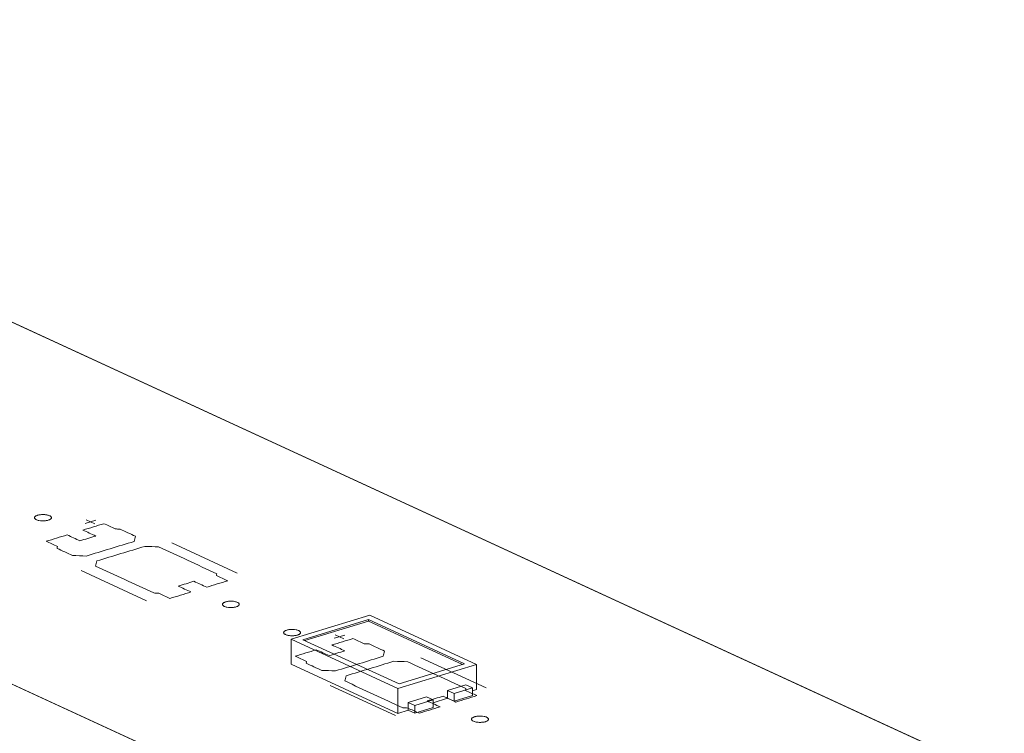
# Model space of a CAD drawing. Header units: inches. Extents: x -30 to 641, y 180 to 601.
# Tile 125 of 234: x 305 to 334, y 260 to 281. Entities that reach past the tile are written whole.
import ezdxf

# ---------------------------------------------------------------- set-up
doc = ezdxf.new("R2010")
doc.units = ezdxf.units.IN
doc.header["$MEASUREMENT"] = 0
doc.layers.add('1', color=7, linetype='Continuous')

# ---------------------------------------------------------------- blocks, each defined once
blk = doc.blocks.new('block 2882')
at = {"layer": '1', "color": 155, "lineweight": 18, "true_color": 0x4c7299}
blk.add_lwpolyline([(347.549, 241.629), (271.66, 276.636)], dxfattribs=at)
blk = doc.blocks.new('block 2908')
at = {"layer": '1', "color": 155, "lineweight": 18, "true_color": 0x4c7299}
blk.add_lwpolyline([(285.62, 280.902), (354.351, 249.196)], dxfattribs=at)
blk = doc.blocks.new('block 3100')
at = {"layer": '1', "color": 155, "lineweight": 18, "true_color": 0x4c7299}
blk.add_lwpolyline([(317.28, 260.872), (317.469, 260.784)], dxfattribs=at)
blk = doc.blocks.new('block 3138')
at = {"layer": '1', "color": 155, "lineweight": 18, "true_color": 0x4c7299}
blk.add_lwpolyline([(318.754, 261.832), (315.598, 263.287)], dxfattribs=at)
blk = doc.blocks.new('block 3139')
at = {"layer": '1', "color": 155, "lineweight": 18, "true_color": 0x4c7299}
blk.add_lwpolyline([(313.271, 262.576), (316.427, 261.121)], dxfattribs=at)
blk = doc.blocks.new('block 3140')
at = {"layer": '1', "color": 155, "lineweight": 18, "true_color": 0x4c7299}
blk.add_lwpolyline([(318.402, 261.845), (316.463, 261.253)], dxfattribs=at)
blk = doc.blocks.new('block 3141')
at = {"layer": '1', "color": 155, "lineweight": 18, "true_color": 0x4c7299}
blk.add_lwpolyline([(315.561, 263.155), (318.402, 261.845)], dxfattribs=at)
blk = doc.blocks.new('block 3142')
at = {"layer": '1', "color": 155, "lineweight": 18, "true_color": 0x4c7299}
blk.add_lwpolyline([(315.598, 263.287), (313.271, 262.576)], dxfattribs=at)
blk = doc.blocks.new('block 3144')
at = {"layer": '1', "color": 155, "lineweight": 18, "true_color": 0x4c7299}
blk.add_lwpolyline([(313.622, 262.563), (315.561, 263.155)], dxfattribs=at)
blk = doc.blocks.new('block 3145')
at = {"layer": '1', "color": 155, "lineweight": 18, "true_color": 0x4c7299}
blk.add_lwpolyline([(316.463, 261.253), (313.622, 262.563)], dxfattribs=at)
blk = doc.blocks.new('block 3146')
at = {"layer": '1', "color": 155, "lineweight": 18, "true_color": 0x4c7299}
blk.add_lwpolyline([(318.09, 260.974), (318.633, 261.14)], dxfattribs=at)
blk = doc.blocks.new('block 3147')
at = {"layer": '1', "color": 155, "lineweight": 18, "true_color": 0x4c7299}
blk.add_lwpolyline([(317.901, 261.061), (318.09, 260.974)], dxfattribs=at)
blk = doc.blocks.new('block 3148')
at = {"layer": '1', "color": 155, "lineweight": 18, "true_color": 0x4c7299}
blk.add_lwpolyline([(316.926, 260.618), (316.737, 260.706)], dxfattribs=at)
blk = doc.blocks.new('block 3149')
at = {"layer": '1', "color": 155, "lineweight": 18, "true_color": 0x4c7299}
blk.add_lwpolyline([(317.469, 260.784), (316.926, 260.618)], dxfattribs=at)
blk = doc.blocks.new('block 3150')
at = {"layer": '1', "color": 155, "lineweight": 18, "true_color": 0x4c7299}
blk.add_lwpolyline([(316.427, 261.121), (318.754, 261.832)], dxfattribs=at)
blk = doc.blocks.new('block 3151')
at = {"layer": '1', "color": 155, "lineweight": 18, "true_color": 0x4c7299}
blk.add_lwpolyline([(318.633, 261.14), (318.443, 261.227)], dxfattribs=at)
blk = doc.blocks.new('block 4173')
at = {"layer": '1', "color": 155, "lineweight": 18, "true_color": 0x4c7299}
blk.add_lwpolyline([(316.427, 261.121), (316.427, 260.379)], dxfattribs=at)
blk = doc.blocks.new('block 4174')
at = {"layer": '1', "color": 155, "lineweight": 18, "true_color": 0x4c7299}
blk.add_lwpolyline([(318.754, 261.832), (318.754, 261.09)], dxfattribs=at)
blk = doc.blocks.new('block 4175')
at = {"layer": '1', "color": 155, "lineweight": 18, "true_color": 0x4c7299}
blk.add_lwpolyline([(313.271, 262.576), (313.271, 261.835)], dxfattribs=at)
blk = doc.blocks.new('block 4176')
at = {"layer": '1', "color": 155, "lineweight": 18, "true_color": 0x4c7299}
blk.add_lwpolyline([(315.561, 263.109), (315.561, 263.155)], dxfattribs=at)
blk = doc.blocks.new('block 4177')
at = {"layer": '1', "color": 155, "lineweight": 18, "true_color": 0x4c7299}
blk.add_lwpolyline([(313.683, 262.535), (315.561, 263.109)], dxfattribs=at)
blk = doc.blocks.new('block 4178')
at = {"layer": '1', "color": 155, "lineweight": 18, "true_color": 0x4c7299}
blk.add_lwpolyline([(315.561, 263.109), (318.342, 261.827)], dxfattribs=at)
blk = doc.blocks.new('block 4179')
at = {"layer": '1', "color": 155, "lineweight": 18, "true_color": 0x4c7299}
blk.add_lwpolyline([(317.901, 261.061), (317.901, 260.829)], dxfattribs=at)
blk = doc.blocks.new('block 4180')
at = {"layer": '1', "color": 155, "lineweight": 18, "true_color": 0x4c7299}
blk.add_lwpolyline([(316.737, 260.706), (316.737, 260.474)], dxfattribs=at)
blk = doc.blocks.new('block 4181')
at = {"layer": '1', "color": 155, "lineweight": 18, "true_color": 0x4c7299}
blk.add_lwpolyline([(318.09, 260.974), (318.09, 260.742)], dxfattribs=at)
blk = doc.blocks.new('block 4182')
at = {"layer": '1', "color": 155, "lineweight": 18, "true_color": 0x4c7299}
blk.add_lwpolyline([(318.633, 261.14), (318.633, 260.908)], dxfattribs=at)
blk = doc.blocks.new('block 4183')
at = {"layer": '1', "color": 155, "lineweight": 18, "true_color": 0x4c7299}
blk.add_lwpolyline([(318.443, 261.227), (317.901, 261.061)], dxfattribs=at)
blk = doc.blocks.new('block 4184')
at = {"layer": '1', "color": 155, "lineweight": 18, "true_color": 0x4c7299}
blk.add_lwpolyline([(316.737, 260.706), (317.28, 260.872)], dxfattribs=at)
blk = doc.blocks.new('block 4185')
at = {"layer": '1', "color": 155, "lineweight": 18, "true_color": 0x4c7299}
blk.add_lwpolyline([(317.469, 260.784), (317.469, 260.552)], dxfattribs=at)
blk = doc.blocks.new('block 4186')
at = {"layer": '1', "color": 155, "lineweight": 18, "true_color": 0x4c7299}
blk.add_lwpolyline([(316.926, 260.618), (316.926, 260.387)], dxfattribs=at)
blk = doc.blocks.new('block 4187')
at = {"layer": '1', "color": 155, "lineweight": 18, "true_color": 0x4c7299}
blk.add_lwpolyline([(317.469, 260.552), (316.926, 260.387)], dxfattribs=at)
blk = doc.blocks.new('block 4188')
at = {"layer": '1', "color": 155, "lineweight": 18, "true_color": 0x4c7299}
blk.add_lwpolyline([(318.09, 260.742), (318.633, 260.908)], dxfattribs=at)
blk = doc.blocks.new('block 4189')
at = {"layer": '1', "color": 155, "lineweight": 18, "true_color": 0x4c7299}
blk.add_lwpolyline([(317.901, 260.829), (318.09, 260.742)], dxfattribs=at)
blk = doc.blocks.new('block 4190')
at = {"layer": '1', "color": 155, "lineweight": 18, "true_color": 0x4c7299}
blk.add_lwpolyline([(316.926, 260.387), (316.737, 260.474)], dxfattribs=at)
blk = doc.blocks.new('block 4191')
at = {"layer": '1', "color": 155, "lineweight": 18, "true_color": 0x4c7299}
blk.add_lwpolyline([(316.427, 260.379), (316.737, 260.474)], dxfattribs=at)
blk = doc.blocks.new('block 4192')
at = {"layer": '1', "color": 155, "lineweight": 18, "true_color": 0x4c7299}
blk.add_lwpolyline([(318.633, 261.053), (318.754, 261.09)], dxfattribs=at)
blk = doc.blocks.new('block 4193')
at = {"layer": '1', "color": 155, "lineweight": 18, "true_color": 0x4c7299}
blk.add_lwpolyline([(317.469, 260.698), (317.901, 260.829)], dxfattribs=at)
blk = doc.blocks.new('block 4194')
at = {"layer": '1', "color": 155, "lineweight": 18, "true_color": 0x4c7299}
blk.add_lwpolyline([(313.271, 261.835), (316.427, 260.379)], dxfattribs=at)
blk = doc.blocks.new('block 4696')
at = {"layer": '1', "color": 18, "lineweight": 13, "true_color": 0x4c0000}
blk.add_lwpolyline([(347.549, 241.629), (271.66, 276.636)], dxfattribs=at)
blk = doc.blocks.new('block 4707')
at = {"layer": '1', "color": 18, "lineweight": 13, "true_color": 0x4c0000}
blk.add_lwpolyline([(316.362, 260.319), (314.43, 261.21)], dxfattribs=at)
blk = doc.blocks.new('block 4718')
at = {"layer": '1', "color": 252, "lineweight": 13, "true_color": 0x848484}
blk.add_lwpolyline([(308.997, 263.716), (307.066, 264.607)], dxfattribs=at)
blk = doc.blocks.new('block 4729')
at = {"layer": '1', "color": 18, "lineweight": 13, "true_color": 0x4c0000}
blk.add_lwpolyline([(347.549, 241.629), (271.66, 276.636)], dxfattribs=at)
blk = doc.blocks.new('block 4770')
at = {"layer": '1', "color": 18, "lineweight": 13, "true_color": 0x4c0000}
blk.add_lwpolyline([(285.62, 280.902), (354.351, 249.196)], dxfattribs=at)
blk = doc.blocks.new('block 4782')
at = {"layer": '1', "color": 18, "lineweight": 13, "true_color": 0x4c0000}
blk.add_lwpolyline([(319.04, 261.137), (317.108, 262.028)], dxfattribs=at)
blk = doc.blocks.new('block 4783')
at = {"layer": '1', "color": 18, "lineweight": 13, "true_color": 0x4c0000}
blk.add_lwpolyline([(314.58, 262.708), (314.832, 262.591)], dxfattribs=at)
blk = doc.blocks.new('block 4784')
at = {"layer": '1', "color": 18, "lineweight": 13, "true_color": 0x4c0000}
blk.add_lwpolyline([(314.551, 262.603), (314.861, 262.697)], dxfattribs=at)
blk = doc.blocks.new('block 4815')
at = {"layer": '1', "color": 252, "lineweight": 13, "true_color": 0x848484}
blk.add_lwpolyline([(311.676, 264.534), (309.744, 265.425)], dxfattribs=at)
blk = doc.blocks.new('block 4816')
at = {"layer": '1', "color": 252, "lineweight": 13, "true_color": 0x848484}
blk.add_lwpolyline([(307.216, 266.105), (307.468, 265.988)], dxfattribs=at)
blk = doc.blocks.new('block 4817')
at = {"layer": '1', "color": 252, "lineweight": 13, "true_color": 0x848484}
blk.add_lwpolyline([(307.187, 266), (307.497, 266.094)], dxfattribs=at)
blk = doc.blocks.new('block 4847')
at = {"layer": '1', "color": 18, "lineweight": 13, "true_color": 0x4c0000}
blk.add_lwpolyline([(285.62, 280.902), (354.351, 249.196)], dxfattribs=at)
blk = doc.blocks.new('block 4983')
at = {"layer": '1', "color": 18, "lineweight": 13, "true_color": 0x4c0000}
blk.add_lwpolyline([(316.362, 260.319), (314.43, 261.21)], dxfattribs=at)
blk = doc.blocks.new('block 4991')
at = {"layer": '1', "color": 18, "lineweight": 13, "true_color": 0x4c0000}
blk.add_lwpolyline([(314.551, 262.603), (314.861, 262.697)], dxfattribs=at)
blk = doc.blocks.new('block 4993')
at = {"layer": '1', "color": 18, "lineweight": 13, "true_color": 0x4c0000}
blk.add_lwpolyline([(319.04, 261.137), (317.108, 262.028)], dxfattribs=at)
blk = doc.blocks.new('block 4996')
at = {"layer": '1', "color": 18, "lineweight": 13, "true_color": 0x4c0000}
blk.add_lwpolyline([(314.58, 262.708), (314.832, 262.591)], dxfattribs=at)
blk = doc.blocks.new('block 5055')
at = {"layer": '1', "color": 252, "lineweight": 13, "true_color": 0x848484}
blk.add_lwpolyline([(308.997, 263.716), (307.066, 264.607)], dxfattribs=at)
blk = doc.blocks.new('block 5056')
at = {"layer": '1', "color": 252, "lineweight": 13, "true_color": 0x848484}
blk.add_lwpolyline([(307.187, 266), (307.497, 266.094)], dxfattribs=at)
blk = doc.blocks.new('block 5057')
at = {"layer": '1', "color": 252, "lineweight": 13, "true_color": 0x848484}
blk.add_lwpolyline([(311.676, 264.534), (309.744, 265.425)], dxfattribs=at)
blk = doc.blocks.new('block 5058')
at = {"layer": '1', "color": 252, "lineweight": 13, "true_color": 0x848484}
blk.add_lwpolyline([(307.216, 266.105), (307.468, 265.988)], dxfattribs=at)
blk = doc.blocks.new('block 8458')
at = {"layer": '1', "color": 18, "lineweight": 13, "true_color": 0x4c0000}
for points in [[(290.235, 278.772), (313.846, 267.881), (337.456, 256.99), (349.262, 251.544), (352.213, 250.183), (353.689, 249.502), (354.259, 249.168), (353.448, 248.84), (353.549, 247.966), (355.659, 247.594), (357.601, 247.697)], [(359.288, 236.214), (353.385, 238.937), (350.434, 240.299), (351.566, 241.05), (350.435, 241.814), (348.108, 241.793), (346.518, 242.105), (343.567, 243.466), (337.664, 246.189), (314.054, 257.08), (290.443, 267.972)]]:
    blk.add_lwpolyline(points, dxfattribs=at)
blk = doc.blocks.new('block 8549')
at = {"layer": '1', "color": 18, "lineweight": 13, "true_color": 0x4c0000}
blk.add_lwpolyline([(313.145, 262.845), (313.164, 262.851), (313.185, 262.855), (313.207, 262.859), (313.231, 262.862), (313.255, 262.865), (313.28, 262.866), (313.33, 262.866), (313.354, 262.865), (313.377, 262.862), (313.421, 262.855), (313.442, 262.851), (313.462, 262.845), (313.48, 262.839), (313.497, 262.832), (313.512, 262.824), (313.524, 262.816), (313.535, 262.808), (313.543, 262.799), (313.548, 262.79), (313.552, 262.782), (313.553, 262.773), (313.552, 262.763), (313.548, 262.754), (313.542, 262.745), (313.533, 262.736), (313.523, 262.728), (313.51, 262.72), (313.495, 262.712), (313.478, 262.706), (313.461, 262.7), (313.442, 262.694), (313.421, 262.69), (313.399, 262.686), (313.375, 262.683), (313.351, 262.68), (313.326, 262.679), (313.276, 262.679), (313.252, 262.681), (313.229, 262.683), (313.185, 262.69), (313.164, 262.694), (313.144, 262.7), (313.126, 262.706), (313.109, 262.713), (313.094, 262.721), (313.081, 262.729), (313.071, 262.737), (313.063, 262.746), (313.057, 262.755), (313.054, 262.764), (313.053, 262.773), (313.054, 262.782), (313.058, 262.791), (313.064, 262.8), (313.072, 262.809), (313.083, 262.817), (313.096, 262.825), (313.111, 262.833), (313.127, 262.839), (313.145, 262.845)], dxfattribs=at)
blk = doc.blocks.new('block 8550')
at = {"layer": '1', "color": 18, "lineweight": 13, "true_color": 0x4c0000}
blk.add_lwpolyline([(318.7, 260.283), (318.719, 260.288), (318.74, 260.293), (318.762, 260.297), (318.785, 260.3), (318.81, 260.302), (318.835, 260.304), (318.884, 260.304), (318.908, 260.302), (318.932, 260.3), (318.976, 260.293), (318.996, 260.288), (319.016, 260.283), (319.035, 260.276), (319.052, 260.269), (319.066, 260.262), (319.079, 260.254), (319.09, 260.245), (319.098, 260.237), (319.103, 260.228), (319.107, 260.219), (319.108, 260.21), (319.107, 260.201), (319.103, 260.192), (319.097, 260.183), (319.088, 260.174), (319.077, 260.165), (319.064, 260.157), (319.05, 260.15), (319.033, 260.143), (319.015, 260.137), (318.996, 260.132), (318.976, 260.127), (318.953, 260.123), (318.93, 260.12), (318.906, 260.118), (318.881, 260.117), (318.831, 260.117), (318.807, 260.118), (318.783, 260.121), (318.74, 260.127), (318.719, 260.132), (318.699, 260.138), (318.68, 260.144), (318.664, 260.151), (318.649, 260.159), (318.636, 260.167), (318.626, 260.175), (318.618, 260.184), (318.612, 260.192), (318.609, 260.201), (318.608, 260.21), (318.609, 260.219), (318.612, 260.229), (318.618, 260.238), (318.627, 260.247), (318.638, 260.255), (318.651, 260.263), (318.666, 260.27), (318.682, 260.277), (318.7, 260.283)], dxfattribs=at)
blk = doc.blocks.new('block 8551')
at = {"layer": '1', "color": 18, "lineweight": 13, "true_color": 0x4c0000}
blk.add_open_spline([(318.143, 260.718), (318.35, 260.781), (318.557, 260.844), (318.764, 260.908), (318.652, 260.959), (318.541, 261.011), (318.429, 261.062), (318.433, 261.08), (318.436, 261.099), (318.439, 261.117), (317.866, 261.381), (317.293, 261.646), (316.72, 261.91), (316.585, 261.915), (316.45, 261.921), (316.314, 261.926), (315.843, 261.782), (315.371, 261.638), (314.899, 261.494), (314.886, 261.443), (314.872, 261.392), (314.859, 261.341), (315.432, 261.077), (316.005, 260.812), (316.578, 260.548), (316.626, 260.546), (316.675, 260.543), (316.723, 260.541), (316.835, 260.489), (316.946, 260.438), (317.058, 260.386), (317.264, 260.45), (317.471, 260.513), (317.678, 260.576), (317.552, 260.634), (317.426, 260.692), (317.299, 260.751), (317.455, 260.798), (317.61, 260.845), (317.765, 260.893), (317.891, 260.835), (318.017, 260.776), (318.143, 260.718)], degree=3, knots=[0, 0, 0, 0, 1, 1, 1, 2, 2, 2, 3, 3, 3, 4, 4, 4, 5, 5, 5, 6, 6, 6, 7, 7, 7, 8, 8, 8, 9, 9, 9, 10, 10, 10, 11, 11, 11, 12, 12, 12, 13, 13, 13, 14, 14, 14, 14], dxfattribs=at)
blk = doc.blocks.new('block 8552')
at = {"layer": '1', "color": 18, "lineweight": 13, "true_color": 0x4c0000}
blk.add_open_spline([(318.143, 260.718), (318.35, 260.781), (318.557, 260.844), (318.764, 260.908), (318.652, 260.959), (318.541, 261.011), (318.429, 261.062), (318.433, 261.08), (318.436, 261.099), (318.439, 261.117), (317.866, 261.381), (317.293, 261.646), (316.72, 261.91), (316.585, 261.915), (316.45, 261.921), (316.314, 261.926), (315.843, 261.782), (315.371, 261.638), (314.899, 261.494), (314.886, 261.443), (314.872, 261.392), (314.859, 261.341), (315.432, 261.077), (316.005, 260.812), (316.578, 260.548), (316.626, 260.546), (316.675, 260.543), (316.723, 260.541), (316.835, 260.489), (316.946, 260.438), (317.058, 260.386), (317.264, 260.45), (317.471, 260.513), (317.678, 260.576), (317.552, 260.634), (317.426, 260.692), (317.299, 260.751), (317.455, 260.798), (317.61, 260.845), (317.765, 260.893), (317.891, 260.835), (318.017, 260.776), (318.143, 260.718)], degree=3, knots=[0, 0, 0, 0, 1, 1, 1, 2, 2, 2, 3, 3, 3, 4, 4, 4, 5, 5, 5, 6, 6, 6, 7, 7, 7, 8, 8, 8, 9, 9, 9, 10, 10, 10, 11, 11, 11, 12, 12, 12, 13, 13, 13, 14, 14, 14, 14], dxfattribs=at)
blk = doc.blocks.new('block 8553')
at = {"layer": '1', "color": 18, "lineweight": 13, "true_color": 0x4c0000}
blk.add_open_spline([(316.039, 262.224), (316.026, 262.173), (316.012, 262.122), (315.999, 262.072), (315.527, 261.927), (315.055, 261.783), (314.584, 261.639), (314.448, 261.645), (314.313, 261.65), (314.178, 261.655), (314.026, 261.726), (313.873, 261.796), (313.721, 261.866), (313.725, 261.884), (313.728, 261.902), (313.731, 261.921), (313.62, 261.972), (313.508, 262.024), (313.397, 262.075), (313.603, 262.138), (313.81, 262.202), (314.017, 262.265), (314.143, 262.206), (314.27, 262.148), (314.396, 262.09), (314.551, 262.137), (314.706, 262.185), (314.861, 262.232), (314.735, 262.29), (314.609, 262.349), (314.482, 262.407), (314.689, 262.47), (314.896, 262.533), (315.103, 262.596), (315.214, 262.545), (315.326, 262.494), (315.438, 262.442), (315.486, 262.44), (315.534, 262.437), (315.583, 262.435), (315.735, 262.364), (315.887, 262.294), (316.039, 262.224)], degree=3, knots=[0, 0, 0, 0, 1, 1, 1, 2, 2, 2, 3, 3, 3, 4, 4, 4, 5, 5, 5, 6, 6, 6, 7, 7, 7, 8, 8, 8, 9, 9, 9, 10, 10, 10, 11, 11, 11, 12, 12, 12, 13, 13, 13, 14, 14, 14, 14], dxfattribs=at)
blk = doc.blocks.new('block 8554')
at = {"layer": '1', "color": 18, "lineweight": 13, "true_color": 0x4c0000}
blk.add_open_spline([(316.039, 262.224), (316.026, 262.173), (316.012, 262.122), (315.999, 262.072), (315.527, 261.927), (315.055, 261.783), (314.584, 261.639), (314.448, 261.645), (314.313, 261.65), (314.178, 261.655), (314.026, 261.726), (313.873, 261.796), (313.721, 261.866), (313.725, 261.884), (313.728, 261.902), (313.731, 261.921), (313.62, 261.972), (313.508, 262.024), (313.397, 262.075), (313.603, 262.138), (313.81, 262.202), (314.017, 262.265), (314.143, 262.206), (314.27, 262.148), (314.396, 262.09), (314.551, 262.137), (314.706, 262.185), (314.861, 262.232), (314.735, 262.29), (314.609, 262.349), (314.482, 262.407), (314.689, 262.47), (314.896, 262.533), (315.103, 262.596), (315.214, 262.545), (315.326, 262.494), (315.438, 262.442), (315.486, 262.44), (315.534, 262.437), (315.583, 262.435), (315.735, 262.364), (315.887, 262.294), (316.039, 262.224)], degree=3, knots=[0, 0, 0, 0, 1, 1, 1, 2, 2, 2, 3, 3, 3, 4, 4, 4, 5, 5, 5, 6, 6, 6, 7, 7, 7, 8, 8, 8, 9, 9, 9, 10, 10, 10, 11, 11, 11, 12, 12, 12, 13, 13, 13, 14, 14, 14, 14], dxfattribs=at)
blk = doc.blocks.new('block 8687')
at = {"layer": '1', "color": 252, "lineweight": 13, "true_color": 0x848484}
blk.add_lwpolyline([(305.781, 266.242), (305.8, 266.248), (305.821, 266.252), (305.843, 266.256), (305.866, 266.26), (305.891, 266.262), (305.916, 266.263), (305.965, 266.263), (305.99, 266.262), (306.013, 266.259), (306.057, 266.252), (306.077, 266.248), (306.097, 266.242), (306.116, 266.236), (306.133, 266.229), (306.147, 266.221), (306.16, 266.213), (306.171, 266.205), (306.179, 266.196), (306.184, 266.187), (306.188, 266.179), (306.189, 266.17), (306.188, 266.16), (306.184, 266.151), (306.178, 266.142), (306.169, 266.133), (306.158, 266.125), (306.145, 266.117), (306.131, 266.109), (306.114, 266.103), (306.097, 266.097), (306.077, 266.092), (306.057, 266.087), (306.034, 266.083), (306.011, 266.08), (305.987, 266.078), (305.962, 266.076), (305.912, 266.076), (305.888, 266.078), (305.864, 266.08), (305.821, 266.087), (305.8, 266.092), (305.78, 266.097), (305.761, 266.103), (305.745, 266.11), (305.73, 266.118), (305.717, 266.126), (305.707, 266.134), (305.699, 266.143), (305.693, 266.152), (305.69, 266.161), (305.689, 266.17), (305.69, 266.179), (305.693, 266.188), (305.7, 266.197), (305.708, 266.206), (305.719, 266.214), (305.732, 266.222), (305.747, 266.23), (305.763, 266.237), (305.781, 266.242)], dxfattribs=at)
blk = doc.blocks.new('block 8688')
at = {"layer": '1', "color": 252, "lineweight": 13, "true_color": 0x848484}
blk.add_lwpolyline([(311.336, 263.68), (311.355, 263.685), (311.375, 263.69), (311.398, 263.694), (311.421, 263.697), (311.445, 263.699), (311.47, 263.701), (311.52, 263.701), (311.544, 263.699), (311.568, 263.697), (311.611, 263.69), (311.632, 263.685), (311.652, 263.68), (311.671, 263.674), (311.687, 263.667), (311.702, 263.659), (311.715, 263.651), (311.725, 263.642), (311.733, 263.634), (311.739, 263.625), (311.742, 263.616), (311.743, 263.607), (311.742, 263.598), (311.739, 263.589), (311.733, 263.58), (311.724, 263.571), (311.713, 263.562), (311.7, 263.554), (311.685, 263.547), (311.669, 263.54), (311.651, 263.534), (311.632, 263.529), (311.611, 263.525), (311.589, 263.521), (311.566, 263.517), (311.541, 263.515), (311.517, 263.514), (311.467, 263.514), (311.443, 263.515), (311.419, 263.518), (311.375, 263.524), (311.355, 263.529), (311.335, 263.535), (311.316, 263.541), (311.299, 263.548), (311.285, 263.556), (311.272, 263.564), (311.261, 263.572), (311.253, 263.581), (311.248, 263.589), (311.244, 263.598), (311.243, 263.607), (311.244, 263.616), (311.248, 263.626), (311.254, 263.635), (311.263, 263.644), (311.274, 263.652), (311.287, 263.66), (311.301, 263.667), (311.318, 263.674), (311.336, 263.68)], dxfattribs=at)
blk = doc.blocks.new('block 8689')
at = {"layer": '1', "color": 252, "lineweight": 13, "true_color": 0x848484}
blk.add_open_spline([(310.779, 264.115), (310.986, 264.178), (311.193, 264.242), (311.4, 264.305), (311.288, 264.356), (311.177, 264.408), (311.065, 264.459), (311.068, 264.477), (311.072, 264.496), (311.075, 264.514), (310.502, 264.778), (309.929, 265.043), (309.356, 265.307), (309.221, 265.312), (309.085, 265.318), (308.95, 265.323), (308.478, 265.179), (308.007, 265.035), (307.535, 264.891), (307.522, 264.84), (307.508, 264.789), (307.495, 264.738), (308.068, 264.474), (308.641, 264.21), (309.213, 263.945), (309.262, 263.943), (309.31, 263.94), (309.359, 263.938), (309.47, 263.886), (309.582, 263.835), (309.693, 263.783), (309.9, 263.847), (310.107, 263.91), (310.314, 263.973), (310.188, 264.031), (310.061, 264.089), (309.935, 264.148), (310.09, 264.195), (310.245, 264.242), (310.401, 264.29), (310.527, 264.232), (310.653, 264.173), (310.779, 264.115)], degree=3, knots=[0, 0, 0, 0, 1, 1, 1, 2, 2, 2, 3, 3, 3, 4, 4, 4, 5, 5, 5, 6, 6, 6, 7, 7, 7, 8, 8, 8, 9, 9, 9, 10, 10, 10, 11, 11, 11, 12, 12, 12, 13, 13, 13, 14, 14, 14, 14], dxfattribs=at)
blk = doc.blocks.new('block 8690')
at = {"layer": '1', "color": 252, "lineweight": 13, "true_color": 0x848484}
blk.add_open_spline([(310.779, 264.115), (310.986, 264.178), (311.193, 264.242), (311.4, 264.305), (311.288, 264.356), (311.177, 264.408), (311.065, 264.459), (311.068, 264.477), (311.072, 264.496), (311.075, 264.514), (310.502, 264.778), (309.929, 265.043), (309.356, 265.307), (309.221, 265.312), (309.085, 265.318), (308.95, 265.323), (308.478, 265.179), (308.007, 265.035), (307.535, 264.891), (307.522, 264.84), (307.508, 264.789), (307.495, 264.738), (308.068, 264.474), (308.641, 264.21), (309.213, 263.945), (309.262, 263.943), (309.31, 263.94), (309.359, 263.938), (309.47, 263.886), (309.582, 263.835), (309.693, 263.783), (309.9, 263.847), (310.107, 263.91), (310.314, 263.973), (310.188, 264.031), (310.061, 264.089), (309.935, 264.148), (310.09, 264.195), (310.245, 264.242), (310.401, 264.29), (310.527, 264.232), (310.653, 264.173), (310.779, 264.115)], degree=3, knots=[0, 0, 0, 0, 1, 1, 1, 2, 2, 2, 3, 3, 3, 4, 4, 4, 5, 5, 5, 6, 6, 6, 7, 7, 7, 8, 8, 8, 9, 9, 9, 10, 10, 10, 11, 11, 11, 12, 12, 12, 13, 13, 13, 14, 14, 14, 14], dxfattribs=at)
blk = doc.blocks.new('block 8691')
at = {"layer": '1', "color": 252, "lineweight": 13, "true_color": 0x848484}
blk.add_open_spline([(308.675, 265.621), (308.661, 265.57), (308.648, 265.519), (308.635, 265.469), (308.163, 265.325), (307.691, 265.18), (307.22, 265.036), (307.084, 265.042), (306.949, 265.047), (306.813, 265.052), (306.661, 265.123), (306.509, 265.193), (306.357, 265.263), (306.36, 265.281), (306.364, 265.3), (306.367, 265.318), (306.255, 265.369), (306.144, 265.421), (306.032, 265.472), (306.239, 265.535), (306.446, 265.599), (306.653, 265.662), (306.779, 265.604), (306.905, 265.545), (307.032, 265.487), (307.187, 265.534), (307.342, 265.582), (307.497, 265.629), (307.371, 265.688), (307.244, 265.746), (307.118, 265.804), (307.325, 265.867), (307.532, 265.93), (307.739, 265.994), (307.85, 265.942), (307.962, 265.891), (308.073, 265.839), (308.122, 265.837), (308.17, 265.834), (308.219, 265.832), (308.371, 265.761), (308.523, 265.691), (308.675, 265.621)], degree=3, knots=[0, 0, 0, 0, 1, 1, 1, 2, 2, 2, 3, 3, 3, 4, 4, 4, 5, 5, 5, 6, 6, 6, 7, 7, 7, 8, 8, 8, 9, 9, 9, 10, 10, 10, 11, 11, 11, 12, 12, 12, 13, 13, 13, 14, 14, 14, 14], dxfattribs=at)
blk = doc.blocks.new('block 8692')
at = {"layer": '1', "color": 252, "lineweight": 13, "true_color": 0x848484}
blk.add_open_spline([(308.675, 265.621), (308.661, 265.57), (308.648, 265.519), (308.635, 265.469), (308.163, 265.325), (307.691, 265.18), (307.22, 265.036), (307.084, 265.042), (306.949, 265.047), (306.813, 265.052), (306.661, 265.123), (306.509, 265.193), (306.357, 265.263), (306.36, 265.281), (306.364, 265.3), (306.367, 265.318), (306.255, 265.369), (306.144, 265.421), (306.032, 265.472), (306.239, 265.535), (306.446, 265.599), (306.653, 265.662), (306.779, 265.604), (306.905, 265.545), (307.032, 265.487), (307.187, 265.534), (307.342, 265.582), (307.497, 265.629), (307.371, 265.688), (307.244, 265.746), (307.118, 265.804), (307.325, 265.867), (307.532, 265.93), (307.739, 265.994), (307.85, 265.942), (307.962, 265.891), (308.073, 265.839), (308.122, 265.837), (308.17, 265.834), (308.219, 265.832), (308.371, 265.761), (308.523, 265.691), (308.675, 265.621)], degree=3, knots=[0, 0, 0, 0, 1, 1, 1, 2, 2, 2, 3, 3, 3, 4, 4, 4, 5, 5, 5, 6, 6, 6, 7, 7, 7, 8, 8, 8, 9, 9, 9, 10, 10, 10, 11, 11, 11, 12, 12, 12, 13, 13, 13, 14, 14, 14, 14], dxfattribs=at)
blk = doc.blocks.new('block 9051')
at = {"layer": '1', "color": 18, "lineweight": 13, "true_color": 0x4c0000}
blk.add_open_spline([(318.143, 260.718), (318.35, 260.781), (318.557, 260.844), (318.764, 260.908), (318.652, 260.959), (318.541, 261.011), (318.429, 261.062), (318.433, 261.08), (318.436, 261.099), (318.439, 261.117), (317.866, 261.381), (317.293, 261.646), (316.72, 261.91), (316.585, 261.915), (316.45, 261.921), (316.314, 261.926), (315.843, 261.782), (315.371, 261.638), (314.899, 261.494), (314.886, 261.443), (314.872, 261.392), (314.859, 261.341), (315.432, 261.077), (316.005, 260.812), (316.578, 260.548), (316.626, 260.546), (316.675, 260.543), (316.723, 260.541), (316.835, 260.489), (316.946, 260.438), (317.058, 260.386), (317.264, 260.45), (317.471, 260.513), (317.678, 260.576), (317.552, 260.634), (317.426, 260.692), (317.299, 260.751), (317.455, 260.798), (317.61, 260.845), (317.765, 260.893), (317.891, 260.835), (318.017, 260.776), (318.143, 260.718)], degree=3, knots=[0, 0, 0, 0, 1, 1, 1, 2, 2, 2, 3, 3, 3, 4, 4, 4, 5, 5, 5, 6, 6, 6, 7, 7, 7, 8, 8, 8, 9, 9, 9, 10, 10, 10, 11, 11, 11, 12, 12, 12, 13, 13, 13, 14, 14, 14, 14], dxfattribs=at)
blk = doc.blocks.new('block 9061')
at = {"layer": '1', "color": 18, "lineweight": 13, "true_color": 0x4c0000}
blk.add_open_spline([(318.143, 260.718), (318.35, 260.781), (318.557, 260.844), (318.764, 260.908), (318.652, 260.959), (318.541, 261.011), (318.429, 261.062), (318.433, 261.08), (318.436, 261.099), (318.439, 261.117), (317.866, 261.381), (317.293, 261.646), (316.72, 261.91), (316.585, 261.915), (316.45, 261.921), (316.314, 261.926), (315.843, 261.782), (315.371, 261.638), (314.899, 261.494), (314.886, 261.443), (314.872, 261.392), (314.859, 261.341), (315.432, 261.077), (316.005, 260.812), (316.578, 260.548), (316.626, 260.546), (316.675, 260.543), (316.723, 260.541), (316.835, 260.489), (316.946, 260.438), (317.058, 260.386), (317.264, 260.45), (317.471, 260.513), (317.678, 260.576), (317.552, 260.634), (317.426, 260.692), (317.299, 260.751), (317.455, 260.798), (317.61, 260.845), (317.765, 260.893), (317.891, 260.835), (318.017, 260.776), (318.143, 260.718)], degree=3, knots=[0, 0, 0, 0, 1, 1, 1, 2, 2, 2, 3, 3, 3, 4, 4, 4, 5, 5, 5, 6, 6, 6, 7, 7, 7, 8, 8, 8, 9, 9, 9, 10, 10, 10, 11, 11, 11, 12, 12, 12, 13, 13, 13, 14, 14, 14, 14], dxfattribs=at)
blk = doc.blocks.new('block 9062')
at = {"layer": '1', "color": 18, "lineweight": 13, "true_color": 0x4c0000}
blk.add_lwpolyline([(318.7, 260.283), (318.719, 260.288), (318.74, 260.293), (318.762, 260.297), (318.785, 260.3), (318.81, 260.302), (318.835, 260.304), (318.884, 260.304), (318.908, 260.302), (318.932, 260.3), (318.976, 260.293), (318.996, 260.288), (319.016, 260.283), (319.035, 260.276), (319.052, 260.269), (319.066, 260.262), (319.079, 260.254), (319.09, 260.245), (319.098, 260.237), (319.103, 260.228), (319.107, 260.219), (319.108, 260.21), (319.107, 260.201), (319.103, 260.192), (319.097, 260.183), (319.088, 260.174), (319.077, 260.165), (319.064, 260.157), (319.05, 260.15), (319.033, 260.143), (319.015, 260.137), (318.996, 260.132), (318.976, 260.127), (318.953, 260.123), (318.93, 260.12), (318.906, 260.118), (318.881, 260.117), (318.831, 260.117), (318.807, 260.118), (318.783, 260.121), (318.74, 260.127), (318.719, 260.132), (318.699, 260.138), (318.68, 260.144), (318.664, 260.151), (318.649, 260.159), (318.636, 260.167), (318.626, 260.175), (318.618, 260.184), (318.612, 260.192), (318.609, 260.201), (318.608, 260.21), (318.609, 260.219), (318.612, 260.229), (318.618, 260.238), (318.627, 260.247), (318.638, 260.255), (318.651, 260.263), (318.666, 260.27), (318.682, 260.277), (318.7, 260.283)], dxfattribs=at)
blk = doc.blocks.new('block 9069')
at = {"layer": '1', "color": 18, "lineweight": 13, "true_color": 0x4c0000}
blk.add_open_spline([(316.039, 262.224), (316.026, 262.173), (316.012, 262.122), (315.999, 262.072), (315.527, 261.927), (315.055, 261.783), (314.584, 261.639), (314.448, 261.645), (314.313, 261.65), (314.178, 261.655), (314.026, 261.726), (313.873, 261.796), (313.721, 261.866), (313.725, 261.884), (313.728, 261.902), (313.731, 261.921), (313.62, 261.972), (313.508, 262.024), (313.397, 262.075), (313.603, 262.138), (313.81, 262.202), (314.017, 262.265), (314.143, 262.206), (314.27, 262.148), (314.396, 262.09), (314.551, 262.137), (314.706, 262.185), (314.861, 262.232), (314.735, 262.29), (314.609, 262.349), (314.482, 262.407), (314.689, 262.47), (314.896, 262.533), (315.103, 262.596), (315.214, 262.545), (315.326, 262.494), (315.438, 262.442), (315.486, 262.44), (315.534, 262.437), (315.583, 262.435), (315.735, 262.364), (315.887, 262.294), (316.039, 262.224)], degree=3, knots=[0, 0, 0, 0, 1, 1, 1, 2, 2, 2, 3, 3, 3, 4, 4, 4, 5, 5, 5, 6, 6, 6, 7, 7, 7, 8, 8, 8, 9, 9, 9, 10, 10, 10, 11, 11, 11, 12, 12, 12, 13, 13, 13, 14, 14, 14, 14], dxfattribs=at)
blk = doc.blocks.new('block 9072')
at = {"layer": '1', "color": 18, "lineweight": 13, "true_color": 0x4c0000}
blk.add_lwpolyline([(313.145, 262.845), (313.164, 262.851), (313.185, 262.855), (313.207, 262.859), (313.231, 262.862), (313.255, 262.865), (313.28, 262.866), (313.33, 262.866), (313.354, 262.865), (313.377, 262.862), (313.421, 262.855), (313.442, 262.851), (313.462, 262.845), (313.48, 262.839), (313.497, 262.832), (313.512, 262.824), (313.524, 262.816), (313.535, 262.808), (313.543, 262.799), (313.548, 262.79), (313.552, 262.782), (313.553, 262.773), (313.552, 262.763), (313.548, 262.754), (313.542, 262.745), (313.533, 262.736), (313.523, 262.728), (313.51, 262.72), (313.495, 262.712), (313.478, 262.706), (313.461, 262.7), (313.442, 262.694), (313.421, 262.69), (313.399, 262.686), (313.375, 262.683), (313.351, 262.68), (313.326, 262.679), (313.276, 262.679), (313.252, 262.681), (313.229, 262.683), (313.185, 262.69), (313.164, 262.694), (313.144, 262.7), (313.126, 262.706), (313.109, 262.713), (313.094, 262.721), (313.081, 262.729), (313.071, 262.737), (313.063, 262.746), (313.057, 262.755), (313.054, 262.764), (313.053, 262.773), (313.054, 262.782), (313.058, 262.791), (313.064, 262.8), (313.072, 262.809), (313.083, 262.817), (313.096, 262.825), (313.111, 262.833), (313.127, 262.839), (313.145, 262.845)], dxfattribs=at)
blk = doc.blocks.new('block 9079')
at = {"layer": '1', "color": 18, "lineweight": 13, "true_color": 0x4c0000}
blk.add_open_spline([(316.039, 262.224), (316.026, 262.173), (316.012, 262.122), (315.999, 262.072), (315.527, 261.927), (315.055, 261.783), (314.584, 261.639), (314.448, 261.645), (314.313, 261.65), (314.178, 261.655), (314.026, 261.726), (313.873, 261.796), (313.721, 261.866), (313.725, 261.884), (313.728, 261.902), (313.731, 261.921), (313.62, 261.972), (313.508, 262.024), (313.397, 262.075), (313.603, 262.138), (313.81, 262.202), (314.017, 262.265), (314.143, 262.206), (314.27, 262.148), (314.396, 262.09), (314.551, 262.137), (314.706, 262.185), (314.861, 262.232), (314.735, 262.29), (314.609, 262.349), (314.482, 262.407), (314.689, 262.47), (314.896, 262.533), (315.103, 262.596), (315.214, 262.545), (315.326, 262.494), (315.438, 262.442), (315.486, 262.44), (315.534, 262.437), (315.583, 262.435), (315.735, 262.364), (315.887, 262.294), (316.039, 262.224)], degree=3, knots=[0, 0, 0, 0, 1, 1, 1, 2, 2, 2, 3, 3, 3, 4, 4, 4, 5, 5, 5, 6, 6, 6, 7, 7, 7, 8, 8, 8, 9, 9, 9, 10, 10, 10, 11, 11, 11, 12, 12, 12, 13, 13, 13, 14, 14, 14, 14], dxfattribs=at)
blk = doc.blocks.new('block 9150')
at = {"layer": '1', "color": 252, "lineweight": 13, "true_color": 0x848484}
blk.add_open_spline([(308.675, 265.621), (308.661, 265.57), (308.648, 265.519), (308.635, 265.469), (308.163, 265.325), (307.691, 265.18), (307.22, 265.036), (307.084, 265.042), (306.949, 265.047), (306.813, 265.052), (306.661, 265.123), (306.509, 265.193), (306.357, 265.263), (306.36, 265.281), (306.364, 265.3), (306.367, 265.318), (306.255, 265.369), (306.144, 265.421), (306.032, 265.472), (306.239, 265.535), (306.446, 265.599), (306.653, 265.662), (306.779, 265.604), (306.905, 265.545), (307.032, 265.487), (307.187, 265.534), (307.342, 265.582), (307.497, 265.629), (307.371, 265.688), (307.244, 265.746), (307.118, 265.804), (307.325, 265.867), (307.532, 265.93), (307.739, 265.994), (307.85, 265.942), (307.962, 265.891), (308.073, 265.839), (308.122, 265.837), (308.17, 265.834), (308.219, 265.832), (308.371, 265.761), (308.523, 265.691), (308.675, 265.621)], degree=3, knots=[0, 0, 0, 0, 1, 1, 1, 2, 2, 2, 3, 3, 3, 4, 4, 4, 5, 5, 5, 6, 6, 6, 7, 7, 7, 8, 8, 8, 9, 9, 9, 10, 10, 10, 11, 11, 11, 12, 12, 12, 13, 13, 13, 14, 14, 14, 14], dxfattribs=at)
blk = doc.blocks.new('block 9151')
at = {"layer": '1', "color": 252, "lineweight": 13, "true_color": 0x848484}
blk.add_lwpolyline([(305.781, 266.242), (305.8, 266.248), (305.821, 266.252), (305.843, 266.256), (305.866, 266.26), (305.891, 266.262), (305.916, 266.263), (305.965, 266.263), (305.99, 266.262), (306.013, 266.259), (306.057, 266.252), (306.077, 266.248), (306.097, 266.242), (306.116, 266.236), (306.133, 266.229), (306.147, 266.221), (306.16, 266.213), (306.171, 266.205), (306.179, 266.196), (306.184, 266.187), (306.188, 266.179), (306.189, 266.17), (306.188, 266.16), (306.184, 266.151), (306.178, 266.142), (306.169, 266.133), (306.158, 266.125), (306.145, 266.117), (306.131, 266.109), (306.114, 266.103), (306.097, 266.097), (306.077, 266.092), (306.057, 266.087), (306.034, 266.083), (306.011, 266.08), (305.987, 266.078), (305.962, 266.076), (305.912, 266.076), (305.888, 266.078), (305.864, 266.08), (305.821, 266.087), (305.8, 266.092), (305.78, 266.097), (305.761, 266.103), (305.745, 266.11), (305.73, 266.118), (305.717, 266.126), (305.707, 266.134), (305.699, 266.143), (305.693, 266.152), (305.69, 266.161), (305.689, 266.17), (305.69, 266.179), (305.693, 266.188), (305.7, 266.197), (305.708, 266.206), (305.719, 266.214), (305.732, 266.222), (305.747, 266.23), (305.763, 266.237), (305.781, 266.242)], dxfattribs=at)
blk = doc.blocks.new('block 9152')
at = {"layer": '1', "color": 252, "lineweight": 13, "true_color": 0x848484}
blk.add_open_spline([(308.675, 265.621), (308.661, 265.57), (308.648, 265.519), (308.635, 265.469), (308.163, 265.325), (307.691, 265.18), (307.22, 265.036), (307.084, 265.042), (306.949, 265.047), (306.813, 265.052), (306.661, 265.123), (306.509, 265.193), (306.357, 265.263), (306.36, 265.281), (306.364, 265.3), (306.367, 265.318), (306.255, 265.369), (306.144, 265.421), (306.032, 265.472), (306.239, 265.535), (306.446, 265.599), (306.653, 265.662), (306.779, 265.604), (306.905, 265.545), (307.032, 265.487), (307.187, 265.534), (307.342, 265.582), (307.497, 265.629), (307.371, 265.688), (307.244, 265.746), (307.118, 265.804), (307.325, 265.867), (307.532, 265.93), (307.739, 265.994), (307.85, 265.942), (307.962, 265.891), (308.073, 265.839), (308.122, 265.837), (308.17, 265.834), (308.219, 265.832), (308.371, 265.761), (308.523, 265.691), (308.675, 265.621)], degree=3, knots=[0, 0, 0, 0, 1, 1, 1, 2, 2, 2, 3, 3, 3, 4, 4, 4, 5, 5, 5, 6, 6, 6, 7, 7, 7, 8, 8, 8, 9, 9, 9, 10, 10, 10, 11, 11, 11, 12, 12, 12, 13, 13, 13, 14, 14, 14, 14], dxfattribs=at)
blk = doc.blocks.new('block 9153')
at = {"layer": '1', "color": 252, "lineweight": 13, "true_color": 0x848484}
blk.add_open_spline([(310.779, 264.115), (310.986, 264.178), (311.193, 264.242), (311.4, 264.305), (311.288, 264.356), (311.177, 264.408), (311.065, 264.459), (311.068, 264.477), (311.072, 264.496), (311.075, 264.514), (310.502, 264.778), (309.929, 265.043), (309.356, 265.307), (309.221, 265.312), (309.085, 265.318), (308.95, 265.323), (308.478, 265.179), (308.007, 265.035), (307.535, 264.891), (307.522, 264.84), (307.508, 264.789), (307.495, 264.738), (308.068, 264.474), (308.641, 264.21), (309.213, 263.945), (309.262, 263.943), (309.31, 263.94), (309.359, 263.938), (309.47, 263.886), (309.582, 263.835), (309.693, 263.783), (309.9, 263.847), (310.107, 263.91), (310.314, 263.973), (310.188, 264.031), (310.061, 264.089), (309.935, 264.148), (310.09, 264.195), (310.245, 264.242), (310.401, 264.29), (310.527, 264.232), (310.653, 264.173), (310.779, 264.115)], degree=3, knots=[0, 0, 0, 0, 1, 1, 1, 2, 2, 2, 3, 3, 3, 4, 4, 4, 5, 5, 5, 6, 6, 6, 7, 7, 7, 8, 8, 8, 9, 9, 9, 10, 10, 10, 11, 11, 11, 12, 12, 12, 13, 13, 13, 14, 14, 14, 14], dxfattribs=at)
blk = doc.blocks.new('block 9154')
at = {"layer": '1', "color": 252, "lineweight": 13, "true_color": 0x848484}
blk.add_open_spline([(310.779, 264.115), (310.986, 264.178), (311.193, 264.242), (311.4, 264.305), (311.288, 264.356), (311.177, 264.408), (311.065, 264.459), (311.068, 264.477), (311.072, 264.496), (311.075, 264.514), (310.502, 264.778), (309.929, 265.043), (309.356, 265.307), (309.221, 265.312), (309.085, 265.318), (308.95, 265.323), (308.478, 265.179), (308.007, 265.035), (307.535, 264.891), (307.522, 264.84), (307.508, 264.789), (307.495, 264.738), (308.068, 264.474), (308.641, 264.21), (309.213, 263.945), (309.262, 263.943), (309.31, 263.94), (309.359, 263.938), (309.47, 263.886), (309.582, 263.835), (309.693, 263.783), (309.9, 263.847), (310.107, 263.91), (310.314, 263.973), (310.188, 264.031), (310.061, 264.089), (309.935, 264.148), (310.09, 264.195), (310.245, 264.242), (310.401, 264.29), (310.527, 264.232), (310.653, 264.173), (310.779, 264.115)], degree=3, knots=[0, 0, 0, 0, 1, 1, 1, 2, 2, 2, 3, 3, 3, 4, 4, 4, 5, 5, 5, 6, 6, 6, 7, 7, 7, 8, 8, 8, 9, 9, 9, 10, 10, 10, 11, 11, 11, 12, 12, 12, 13, 13, 13, 14, 14, 14, 14], dxfattribs=at)
blk = doc.blocks.new('block 9155')
at = {"layer": '1', "color": 252, "lineweight": 13, "true_color": 0x848484}
blk.add_lwpolyline([(311.336, 263.68), (311.355, 263.685), (311.375, 263.69), (311.398, 263.694), (311.421, 263.697), (311.445, 263.699), (311.47, 263.701), (311.52, 263.701), (311.544, 263.699), (311.568, 263.697), (311.611, 263.69), (311.632, 263.685), (311.652, 263.68), (311.671, 263.674), (311.687, 263.667), (311.702, 263.659), (311.715, 263.651), (311.725, 263.642), (311.733, 263.634), (311.739, 263.625), (311.742, 263.616), (311.743, 263.607), (311.742, 263.598), (311.739, 263.589), (311.733, 263.58), (311.724, 263.571), (311.713, 263.562), (311.7, 263.554), (311.685, 263.547), (311.669, 263.54), (311.651, 263.534), (311.632, 263.529), (311.611, 263.525), (311.589, 263.521), (311.566, 263.517), (311.541, 263.515), (311.517, 263.514), (311.467, 263.514), (311.443, 263.515), (311.419, 263.518), (311.375, 263.524), (311.355, 263.529), (311.335, 263.535), (311.316, 263.541), (311.299, 263.548), (311.285, 263.556), (311.272, 263.564), (311.261, 263.572), (311.253, 263.581), (311.248, 263.589), (311.244, 263.598), (311.243, 263.607), (311.244, 263.616), (311.248, 263.626), (311.254, 263.635), (311.263, 263.644), (311.274, 263.652), (311.287, 263.66), (311.301, 263.667), (311.318, 263.674), (311.336, 263.68)], dxfattribs=at)

msp = doc.modelspace()

# ---------------------------------------------------------------- block references
at = {"layer": '1'}
for name in ['block 8458', 'block 2908', 'block 4770', 'block 4847', 'block 2882', 'block 4696', 'block 4729', 'block 8687', 'block 9151', 'block 4817', 'block 5056', 'block 4816', 'block 5058', 'block 8691', 'block 8692', 'block 9150', 'block 9152', 'block 8689', 'block 8690', 'block 9153', 'block 9154', 'block 4815', 'block 5057', 'block 4718', 'block 5055', 'block 8688', 'block 9155', 'block 3142', 'block 3144', 'block 3141', 'block 4176', 'block 3138', 'block 8549', 'block 9072', 'block 4177', 'block 4178', 'block 3139', 'block 4175', 'block 8553', 'block 8554', 'block 9069', 'block 9079', 'block 3145', 'block 4784', 'block 4991', 'block 4783', 'block 4996', 'block 4782', 'block 4993', 'block 4194', 'block 8551', 'block 8552', 'block 9051', 'block 9061', 'block 3150', 'block 3140', 'block 4174', 'block 4707', 'block 4983', 'block 4173', 'block 4183', 'block 3146', 'block 3151', 'block 4182', 'block 4192', 'block 4184', 'block 3100', 'block 4193', 'block 3147', 'block 4179', 'block 4189', 'block 4181', 'block 4188', 'block 3148', 'block 4180', 'block 3149', 'block 4186', 'block 4187', 'block 4185', 'block 4191', 'block 4190', 'block 8550', 'block 9062']:
    msp.add_blockref(name, (0, 0), dxfattribs=at)

doc.saveas('drawing.dxf')
